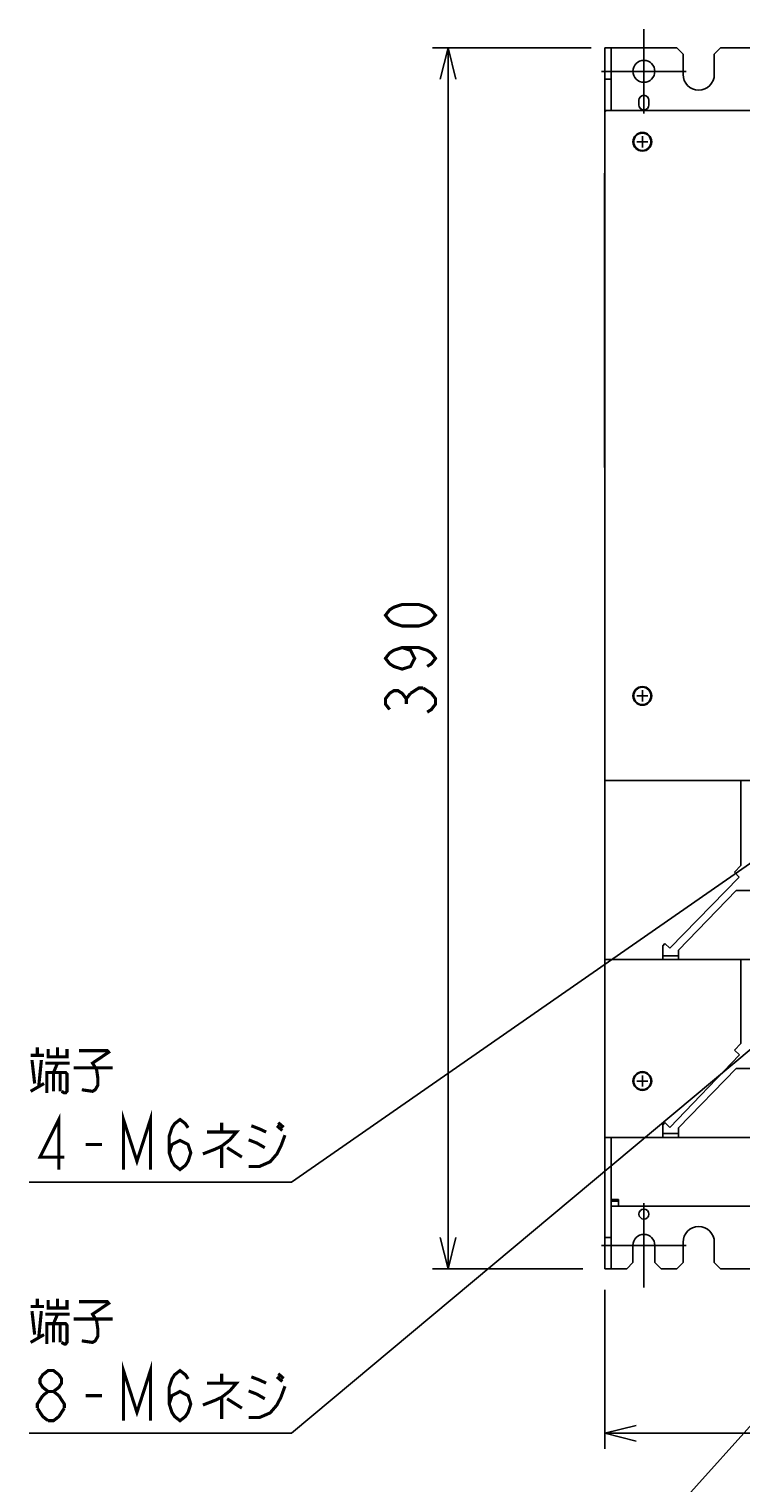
# Model space of a CAD drawing. Extents: x 147 to 2026, y 157 to 1386.
# Tile 10 of 33: x 855 to 1083, y 578 to 1042. Entities that reach past the tile are written whole.
import ezdxf

# ---------------------------------------------------------------- set-up
doc = ezdxf.new("R2010")
doc.units = 0
doc.header["$LTSCALE"] = 115.5
doc.linetypes.add('CENTER', pattern=[0.6, 0.375, -0.075, 0.075, -0.075])
doc.layers.get('0').update_dxf_attribs({"linetype": 'CONTINUOUS'})
for name, color, linetype in [('ALL_AXIS', 7, 'CONTINUOUS'), ('ALL_CURVE', 7, 'CONTINUOUS'), ('ALL_DIM', 7, 'CONTINUOUS'), ('ALL_FEATURES', 7, 'CONTINUOUS'), ('ALL_NOTE', 7, 'CONTINUOUS')]:
    doc.layers.add(name, color=color, linetype=linetype)
doc.dimstyles.get("Standard").update_dxf_attribs({"dimtxt": 2.5, "dimasz": 2.5, "dimexe": 1.25, "dimexo": 0.625, "dimtad": 1, "dimcen": 2.5, "dimazin": 3, "dimtfac": 1, "dimtmove": 0, "dimatfit": 3})

# ---------------------------------------------------------------- blocks, each defined once
blk = doc.blocks.new('_OPEN')
at = {"color": 0, "linetype": 'BYBLOCK'}
for p, q in [((0, 0), (-1, 0.25)), ((-1, -0.25), (0, 0)), ((-1, 0), (0, 0))]:
    blk.add_line(p, q, dxfattribs=at)
blk = doc.blocks.new('*D0')
at = {"layer": 'ALL_DIM', "color": 2, "linetype": 'CONTINUOUS'}
for p, q in [((1034.61, 1036), (983.92, 1036)), ((988.92, 1036), (988.92, 841)), ((988.92, 646), (988.92, 841)), ((1031.98, 646), (983.92, 646))]:
    blk.add_line(p, q, dxfattribs=at)
at = {"layer": 'ALL_DIM', "color": 2, "linetype": 'CONTINUOUS', "xscale": 10, "yscale": 10, "zscale": 10}
for p, rotation in [((988.92, 1036), 90), ((988.92, 646), 270)]:
    blk.add_blockref('_OPEN', p, dxfattribs=dict(at, rotation=rotation))
blk = doc.blocks.new('*D1')
at = {"layer": 'ALL_DIM', "color": 2, "linetype": 'CONTINUOUS'}
for p, q in [((1039, 639.33), (1039, 588.5)), ((1299, 639.02), (1299, 588.5)), ((1039, 593.5), (1169, 593.5)), ((1299, 593.5), (1169, 593.5))]:
    blk.add_line(p, q, dxfattribs=at)
at = {"layer": 'ALL_DIM', "color": 2, "linetype": 'CONTINUOUS', "xscale": 10, "yscale": 10, "zscale": 10, "rotation": 180}
blk.add_blockref('_OPEN', (1039, 593.5), dxfattribs=at)
at = {"layer": 'ALL_DIM', "color": 2, "linetype": 'CONTINUOUS', "xscale": 10, "yscale": 10, "zscale": 10}
blk.add_blockref('_OPEN', (1299, 593.5), dxfattribs=at)

msp = doc.modelspace()

# ---------------------------------------------------------------- linework, layer by layer
at = {"layer": 'ALL_AXIS', "color": 7, "linetype": 'CENTER'}
for p, q in [((1051.5, 1028.5), (1051.5, 1042)), ((1051.5, 1028.5), (1038, 1028.5)), ((1051.5, 1028.5), (1051.5, 1015)), ((1051.5, 1028.5), (1065, 1028.5)), ((1051.5, 653.5), (1051.5, 667)), ((1051.5, 653.5), (1038, 653.5)), ((1051.5, 653.5), (1065, 653.5)), ((1051.5, 653.5), (1051.5, 640))]:
    msp.add_line(p, q, dxfattribs=at)
at = {"layer": 'ALL_AXIS', "color": 7, "linetype": 'CONTINUOUS'}
for p, q in [((1049.9, 1017.75), (1049.9, 1019.25)), ((1053.1, 1019.25), (1053.1, 1017.75))]:
    msp.add_line(p, q, dxfattribs=at)
for centre, radius in [((1051.5, 1028.5), 3.5), ((1051, 1006), 3), ((1051, 1006), 2.75), ((1051, 829), 3), ((1051, 829), 2.75), ((1051, 706), 3), ((1051, 706), 2.75), ((1051.5, 663.5), 1.6)]:
    msp.add_circle(centre, radius, dxfattribs=at)
for centre, radius, start, end in [((1069, 1027.5), 5, 180, 360), ((1051.5, 1019.25), 1.6, 0, 180), ((1051.5, 1017.75), 1.6, 180, 360), ((1069, 654.5), 5, 0, 180), ((1051.5, 653.5), 3.5, 0, 180)]:
    msp.add_arc(centre, radius, start, end, dxfattribs=at)
at = {"layer": 'ALL_CURVE', "color": 2, "linetype": 'CONTINUOUS'}
for p, q in [((1039, 1015.5), (1039, 1016)), ((1039, 1016), (1039.5, 1016))]:
    msp.add_line(p, q, dxfattribs=at)
at = {"layer": 'ALL_CURVE', "color": 40, "linetype": 'CONTINUOUS'}
for p, q in [((1051, 1007.8), (1051, 1004.2)), ((1049.2, 1006), (1052.8, 1006)), ((1049.2, 829), (1052.8, 829)), ((1051, 830.8), (1051, 827.2)), ((1049.2, 706), (1052.8, 706)), ((1051, 707.8), (1051, 704.2))]:
    msp.add_line(p, q, dxfattribs=at)
at = {"layer": 'ALL_DIM', "color": 2, "linetype": 'CONTINUOUS', "const_width": 1}
for points in [[(984.92, 854.76), (983.587, 853.04), (982.253, 852.18), (979.587, 851.32), (974.253, 851.32), (971.587, 852.18), (970.253, 853.04), (968.92, 854.76), (970.253, 856.48), (971.587, 857.34), (974.253, 858.2), (979.587, 858.2), (982.253, 857.34), (983.587, 856.48), (984.92, 854.76)], [(974.253, 844.44), (976.92, 843.58), (978.253, 841), (976.92, 838.42), (974.253, 837.56), (971.587, 838.42), (970.253, 839.28), (968.92, 841), (970.253, 842.72), (971.587, 843.58), (974.253, 844.44), (979.587, 844.44), (982.253, 843.58), (983.587, 842.72), (984.92, 841), (983.587, 839.28), (982.253, 838.42)], [(976.92, 829.82), (979.587, 831.54), (980.92, 831.54)], [(980.92, 831.54), (983.587, 829.82), (984.92, 828.1), (984.92, 826.38), (983.587, 824.66), (982.253, 823.8)], [(970.253, 824.66), (968.92, 826.38), (968.92, 828.1), (970.253, 829.82), (971.587, 830.68), (972.92, 830.68), (974.253, 829.82), (975.587, 828.1), (976.92, 829.82)], [(975.587, 826.38), (975.587, 828.1)]]:
    msp.add_lwpolyline(points, dxfattribs=at)
at = {"layer": 'ALL_FEATURES', "color": 3, "linetype": 'CONTINUOUS'}
for p, q in [((1039, 646), (1039, 1036)), ((1039.5, 1016), (1039, 1015.5)), ((1039.5, 1016), (1244.3, 1016)), ((1299, 802), (1039, 802)), ((1082.5, 774.8), (1082.5, 802)), ((1081.978, 771.117), (1059.773, 748.378)), ((1080.404, 772.654), (1082.5, 774.8)), ((1081.978, 771.117), (1080.404, 772.654)), ((1081, 766.8), (1062.5, 747.8)), ((1081, 766.8), (1132.25, 766.8)), ((1057.5, 749.2), (1058.199, 749.915)), ((1057.5, 744.8), (1057.5, 749.2)), ((1058.199, 749.915), (1059.773, 748.378)), ((1062.5, 744.8), (1062.5, 747.8)), ((1039, 744.8), (1135.253, 744.8)), ((1082.5, 718), (1082.5, 744.8)), ((1080.421, 715.838), (1082.5, 718)), ((1082.007, 714.313), (1080.421, 715.838)), ((1082.007, 714.313), (1059.779, 691.196)), ((1081, 710), (1062.5, 691)), ((1081, 710), (1257, 710)), ((1057.5, 692), (1058.193, 692.721)), ((1057.5, 688), (1057.5, 692)), ((1058.193, 692.721), (1059.779, 691.196)), ((1039, 688), (1299, 688)), ((1062.5, 688), (1062.5, 691)), ((1041, 668.1), (1043.4, 668.1)), ((1041, 666), (1297, 666)), ((1043.4, 666), (1043.4, 668.1))]:
    msp.add_line(p, q, dxfattribs=at)
at = {"layer": 'ALL_FEATURES', "color": 7, "linetype": 'CONTINUOUS'}
for p, q in [((1062, 1036), (1039, 1036)), ((1041, 1036), (1041, 1016)), ((1064, 1034), (1062, 1036)), ((1076, 1036), (1074, 1034)), ((1262, 1036), (1076, 1036)), ((1064, 1034), (1064, 1027.5)), ((1074, 1034), (1074, 1027.5)), ((1041, 1026), (1039, 1026)), ((1039.5, 1016), (1039, 1016)), ((1038.92, 902), (1038.92, 996)), ((1039, 996), (1038.92, 996)), ((1039, 902), (1038.92, 902)), ((1057.5, 746), (1062.5, 746)), ((1041, 688), (1041, 646)), ((1057.5, 689.2), (1062.5, 689.2)), ((1043.4, 667.6), (1041, 667.6)), ((1041, 656), (1039, 656)), ((1048, 648), (1048, 653.5)), ((1055, 648), (1055, 653.5)), ((1064, 648), (1064, 654.5)), ((1074, 648), (1074, 654.5)), ((1039, 646), (1046, 646)), ((1046, 646), (1048, 648)), ((1055, 648), (1057, 646)), ((1057, 646), (1062, 646)), ((1062, 646), (1064, 648)), ((1074, 648), (1076, 646)), ((1076, 646), (1262, 646))]:
    msp.add_line(p, q, dxfattribs=at)
at = {"layer": 'ALL_NOTE', "color": 2, "linetype": 'CONTINUOUS'}
for p, q in [((1093.222, 780.94), (938.92, 673.703)), ((1094.036, 723.27), (938.92, 593.5)), ((937.67, 673.703), (855.11, 673.703)), ((938.92, 673.703), (937.67, 673.703)), ((1154.784, 672.872), (1015.909, 518.5)), ((937.67, 593.5), (855.11, 593.5)), ((938.92, 593.5), (937.67, 593.5))]:
    msp.add_line(p, q, dxfattribs=at)
at = {"layer": 'ALL_NOTE', "color": 2, "linetype": 'CONTINUOUS', "const_width": 1}
for points in [[(857.69, 714.203), (857.69, 716.703)], [(861.13, 716.203), (861.13, 713.703), (867.15, 713.703), (867.15, 716.203)], [(864.14, 716.703), (864.14, 713.703)], [(871.02, 715.703), (880.05, 715.703), (880.48, 715.203), (875.32, 711.703), (876.61, 709.703), (877.04, 706.703), (877.04, 704.703), (876.18, 703.203), (875.32, 702.703), (871.88, 703.203)], [(855.54, 714.203), (859.84, 714.203)], [(855.97, 712.703), (856.83, 705.203)], [(858.12, 704.203), (858.98, 712.703)], [(860.27, 711.703), (868.01, 711.703)], [(862.85, 708.703), (864.14, 711.703)], [(869.3, 710.203), (881.77, 710.203)], [(860.7, 702.203), (860.7, 708.703), (866.72, 708.703), (867.15, 708.203), (867.15, 702.703), (866.72, 702.203), (866.29, 702.203), (865.43, 702.703)], [(862.85, 708.703), (862.85, 702.703)], [(865, 708.703), (865, 702.703)], [(855.54, 702.703), (859.84, 705.203)], [(885.21, 677.703), (885.21, 693.703), (889.51, 680.37), (893.81, 693.703), (893.81, 677.703)], [(864.57, 677.703), (864.57, 693.703), (858.55, 681.703), (866.29, 681.703)], [(899.83, 683.037), (900.69, 685.703), (903.27, 687.037), (905.85, 685.703), (906.71, 683.037), (905.85, 680.37), (904.99, 679.037), (903.27, 677.703), (901.55, 679.037), (900.69, 680.37), (899.83, 683.037), (899.83, 688.37), (900.69, 691.037), (901.55, 692.37), (903.27, 693.703), (904.99, 692.37), (905.85, 691.037)], [(916.6, 692.703), (916.6, 689.703)], [(926.06, 691.703), (928.64, 690.703), (930.79, 689.703)], [(934.23, 691.703), (935.95, 690.203)], [(934.66, 692.703), (936.38, 691.203)], [(911.87, 689.703), (921.33, 689.703), (919.18, 687.203), (916.6, 685.203), (914.45, 684.203), (910.58, 682.703)], [(925.2, 678.703), (928.64, 678.703), (932.08, 680.203), (934.23, 682.703), (935.52, 685.203), (936.81, 688.703)], [(925.2, 687.203), (927.78, 686.203), (930.36, 684.703)], [(873.17, 685.703), (878.33, 685.703)], [(916.6, 685.203), (916.6, 678.203)], [(918.32, 684.703), (923.05, 681.703)], [(857.69, 634), (857.69, 636.5)], [(861.13, 636), (861.13, 633.5), (867.15, 633.5), (867.15, 636)], [(864.14, 636.5), (864.14, 633.5)], [(855.54, 634), (859.84, 634)], [(855.97, 632.5), (856.83, 625)], [(858.12, 624), (858.98, 632.5)], [(860.27, 631.5), (868.01, 631.5)], [(862.85, 628.5), (864.14, 631.5)], [(871.02, 635.5), (880.05, 635.5), (880.48, 635), (875.32, 631.5), (876.61, 629.5), (877.04, 626.5), (877.04, 624.5), (876.18, 623), (875.32, 622.5), (871.88, 623)], [(860.7, 622), (860.7, 628.5), (866.72, 628.5), (867.15, 628), (867.15, 622.5), (866.72, 622), (866.29, 622), (865.43, 622.5)], [(862.85, 628.5), (862.85, 622.5)], [(865, 628.5), (865, 622.5)], [(869.3, 630), (881.77, 630)], [(855.54, 622.5), (859.84, 625)], [(861.13, 606.833), (859.41, 608.167), (858.55, 609.5), (858.55, 610.833), (859.41, 612.167), (861.13, 613.5), (862.85, 613.5), (864.57, 612.167), (865.43, 610.833), (865.43, 609.5), (864.57, 608.167), (862.85, 606.833)], [(885.21, 597.5), (885.21, 613.5), (889.51, 600.167), (893.81, 613.5), (893.81, 597.5)], [(899.83, 602.833), (900.69, 605.5), (903.27, 606.833), (905.85, 605.5), (906.71, 602.833), (905.85, 600.167), (904.99, 598.833), (903.27, 597.5), (901.55, 598.833), (900.69, 600.167), (899.83, 602.833), (899.83, 608.167), (900.69, 610.833), (901.55, 612.167), (903.27, 613.5), (904.99, 612.167), (905.85, 610.833)], [(916.6, 612.5), (916.6, 609.5)], [(934.66, 612.5), (936.38, 611)], [(911.87, 609.5), (921.33, 609.5), (919.18, 607), (916.6, 605), (914.45, 604), (910.58, 602.5)], [(925.2, 598.5), (928.64, 598.5), (932.08, 600), (934.23, 602.5), (935.52, 605), (936.81, 608.5)], [(926.06, 611.5), (928.64, 610.5), (930.79, 609.5)], [(934.23, 611.5), (935.95, 610)], [(857.69, 601.5), (857.69, 602.833), (859.41, 605.5)], [(859.41, 605.5), (861.13, 606.833), (862.85, 606.833), (864.57, 605.5)], [(864.57, 605.5), (866.29, 602.833), (866.29, 601.5)], [(873.17, 605.5), (878.33, 605.5)], [(916.6, 605), (916.6, 598)], [(918.32, 604.5), (923.05, 601.5)], [(925.2, 607), (927.78, 606), (930.36, 604.5)], [(861.13, 597.5), (859.41, 598.833), (857.69, 601.5)], [(866.29, 601.5), (864.57, 598.833), (862.85, 597.5), (861.13, 597.5)]]:
    msp.add_lwpolyline(points, dxfattribs=at)

# ---------------------------------------------------------------- dimensions: what is measured, and where the dimension line sits
at = {"layer": 'ALL_DIM', "color": 2, "linetype": 'CONTINUOUS'}
dim = msp.add_linear_dim(base=(988.92, 646), p1=(1034.612, 1036), p2=(1031.984, 646), angle=270, dimstyle='Standard', dxfattribs=at)
dim.commit()
dim.dimension.update_dxf_attribs({"geometry": '*D0', "text_midpoint": (984.92, 820.36), "dimtype": 128})
dim = msp.add_linear_dim(base=(1299, 593.5), p1=(1039, 639.332), p2=(1299, 639.019), dimstyle='Standard', dxfattribs=at)
dim.commit()
dim.dimension.update_dxf_attribs({"geometry": '*D1', "text_midpoint": (1148.36, 597.5), "dimtype": 128})

doc.saveas('drawing.dxf')
